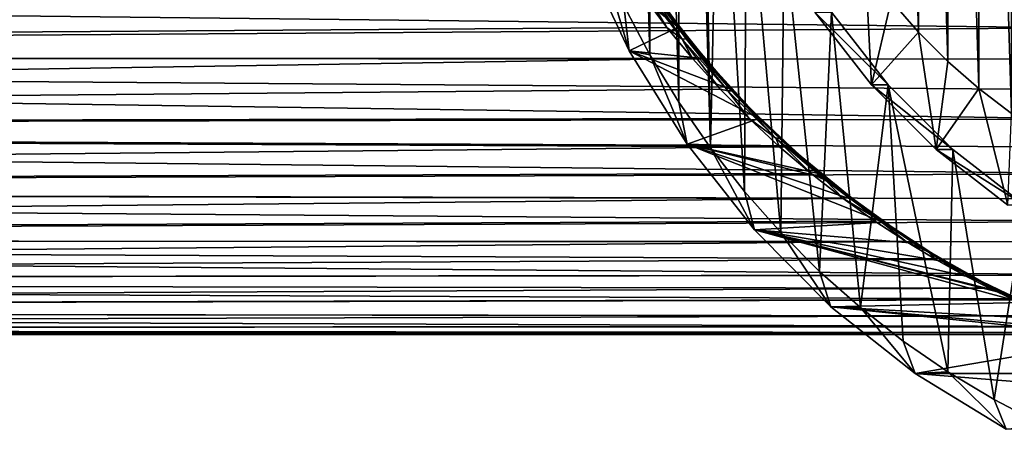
# Model space of a CAD drawing. Header units: metres. Extents: x -28 to 239, y -27 to 27.
# Tile 54 of 60: x 179.95 to 199.92, y -17.43 to -9.12. Entities that reach past the tile are written whole.
import ezdxf

# ---------------------------------------------------------------- set-up
doc = ezdxf.new("R2010")
doc.units = ezdxf.units.M
doc.layers.add('solid_10151053_XXX', color=7, linetype='CONTINUOUS')

msp = doc.modelspace()

# ---------------------------------------------------------------- linework, layer by layer
at = {"layer": 'solid_10151053_XXX'}
for points in [[(200.06926, -11.016951, 224.577454), (200.06926, 11.016951, 224.577454), (199.407028, 10.511949, 224.336426)], [(193.319168, 10.793294, 218.928085), (192.733505, 9.829371, 218.71492), (193.319168, -10.793291, 218.928085)], [(193.319168, 10.793294, 218.928085), (193.319168, -10.793291, 218.928085), (193.958603, -11.71806, 219.160828)], [(193.682404, 0, 219.060287), (193.319168, 10.793294, 218.928085), (193.958603, -11.71806, 219.160828)], [(199.407028, -10.511949, 224.336426), (199.407028, 10.511949, 224.336426), (198.777206, 9.961893, 224.107178)], [(199.407028, -10.511949, 224.336426), (200.06926, -11.016951, 224.577454), (199.407028, 10.511949, 224.336426)], [(192.733505, 9.829371, 218.71492), (192.203949, 8.830168, 218.522171), (192.733505, -9.82937, 218.71492)], [(192.733505, 9.829371, 218.71492), (192.733505, -9.82937, 218.71492), (193.319168, -10.793291, 218.928085)], [(198.777206, -9.961893, 224.107178), (198.777206, 9.961893, 224.107178), (198.182495, 9.369133, 223.890717)], [(198.777206, -9.961893, 224.107178), (199.407028, -10.511949, 224.336426), (198.777206, 9.961893, 224.107178)], [(198.182495, -9.369133, 223.890717), (198.182495, 9.369133, 223.890717), (197.625565, 8.736343, 223.688019)], [(198.182495, -9.369133, 223.890717), (198.777206, -9.961893, 224.107178), (198.182495, 9.369133, 223.890717)], [(192.203949, 8.830168, 218.522171), (192.203934, -8.830165, 218.522171), (192.733505, -9.82937, 218.71492)], [(197.625565, -8.736343, 223.688019), (198.182495, -9.369133, 223.890717), (197.625565, 8.736343, 223.688019)], [(193.795395, -1.911332, 219.101425), (193.682404, 0, 219.060287), (193.958603, -11.71806, 219.160828)], [(194.132614, -3.792521, 219.224152), (193.795395, -1.911332, 219.101425), (193.958603, -11.71806, 219.160828)], [(194.132614, -3.792521, 219.224152), (193.958603, -11.71806, 219.160828), (194.648712, -12.59926, 219.412003)], [(194.688721, -5.613899, 219.426559), (194.132614, -3.792521, 219.224152), (194.648712, -12.59926, 219.412003)], [(194.688721, -5.613899, 219.426559), (194.648712, -12.59926, 219.412003), (195.388138, -13.435143, 219.681122)], [(195.454971, -7.346744, 219.705444), (194.688721, -5.613899, 219.426559), (195.388138, -13.435143, 219.681122)], [(195.454971, -7.346744, 219.705444), (195.388138, -13.435143, 219.681122), (196.173691, -14.222046, 219.967041)], [(196.41925, -8.963725, 220.056427), (195.454971, -7.346744, 219.705444), (196.173691, -14.222046, 219.967041)], [(193.304977, -9.270462, 214.526184), (192.314835, -9.75025, 218.030365), (191.358276, -7.723365, 217.682205)], [(191.731583, -7.797819, 218.35025), (191.358276, -7.723365, 217.682205), (192.314835, -9.75025, 218.030365)], [(192.992966, -8.850792, 214.739502), (193.304977, -9.270462, 214.526184), (191.358276, -7.723365, 217.682205)], [(191.731583, -7.797819, 218.35025), (192.314835, -9.75025, 218.030365), (192.203934, -8.830165, 218.522171)], [(196.077225, -8.963725, 220.996109), (197.224335, -10.439327, 221.41362), (197.108688, -8.06612, 223.499893)], [(197.224335, -10.439327, 221.41362), (197.625565, -8.736343, 223.688019), (197.108688, -8.06612, 223.499893)], [(105.984894, -8.305647, 182.976746), (106.376144, -9.88011, 181.901779), (192.594925, -8.627222, 214.277039)], [(114.545586, -9.88011, 159.456436), (114.936844, -8.305647, 158.38147), (201.576874, -9.285515, 190.635269)], [(114.936844, -8.305647, 158.38147), (201.406769, -8.640385, 190.086517), (201.576874, -9.285515, 190.635269)], [(192.620377, -8.362146, 214.556198), (192.537994, -8.37306, 214.455368), (193.389084, -9.51214, 213.909027)], [(192.537994, -8.37306, 214.455368), (192.594925, -8.627222, 214.277039), (193.077072, -9.272405, 213.966721)], [(193.389084, -9.51214, 213.909027), (192.537994, -8.37306, 214.455368), (193.077072, -9.272405, 213.966721)], [(193.468842, -9.504193, 214.012222), (192.620377, -8.362146, 214.556198), (193.389084, -9.51214, 213.909027)], [(193.024338, -8.86209, 214.453125), (192.620377, -8.362146, 214.556198), (193.468842, -9.504193, 214.012222)], [(193.44249, -9.408053, 214.325714), (192.992966, -8.850792, 214.739502), (192.62204, -8.264907, 214.852478)], [(193.44249, -9.408053, 214.325714), (192.62204, -8.264907, 214.852478), (193.024338, -8.86209, 214.453125)], [(106.376144, -9.88011, 181.901779), (193.077072, -9.272405, 213.966721), (192.594925, -8.627222, 214.277039)], [(197.224335, -10.439327, 221.41362), (198.182495, -9.369133, 223.890717), (197.625565, -8.736343, 223.688019)], [(192.203934, -8.830165, 218.522171), (192.314835, -9.75025, 218.030365), (192.733505, -9.82937, 218.71492)], [(193.44249, -9.408053, 214.325714), (193.304977, -9.270462, 214.526184), (192.992966, -8.850792, 214.739502)], [(193.891418, -9.959353, 213.888443), (193.024338, -8.86209, 214.453125), (193.468842, -9.504193, 214.012222)], [(193.44249, -9.408053, 214.325714), (193.024338, -8.86209, 214.453125), (193.891418, -9.959353, 213.888443)], [(196.077225, -8.963725, 220.996109), (196.41925, -8.963725, 220.056427), (197.56636, -10.439343, 220.473938)], [(196.077225, -8.963725, 220.996109), (197.56636, -10.439343, 220.473938), (197.224335, -10.439327, 221.41362)], [(196.41925, -8.963725, 220.056427), (196.173691, -14.222046, 219.967041), (197.001724, -14.956407, 220.268433)], [(197.56636, -10.439343, 220.473938), (196.41925, -8.963725, 220.056427), (197.001724, -14.956407, 220.268433)], [(106.376144, -9.88011, 181.901779), (193.597763, -9.905828, 213.625168), (193.077072, -9.272405, 213.966721)], [(114.545586, -9.88011, 159.456436), (201.576874, -9.285515, 190.635269), (201.756409, -9.918716, 191.232666)], [(193.304977, -9.270462, 214.526184), (193.814865, -9.904503, 214.172226), (192.314835, -9.75025, 218.030365)], [(193.389084, -9.51214, 213.909027), (193.077072, -9.272405, 213.966721), (193.597763, -9.905828, 213.625168)], [(193.44249, -9.408053, 214.325714), (193.814865, -9.904503, 214.172226), (193.304977, -9.270462, 214.526184)], [(197.224335, -10.439327, 221.41362), (198.53624, -11.750355, 221.891129), (198.182495, -9.369133, 223.890717)], [(198.53624, -11.750355, 221.891129), (198.777206, -9.961893, 224.107178), (198.182495, -9.369133, 223.890717)], [(193.468842, -9.504193, 214.012222), (193.389084, -9.51214, 213.909027), (194.310196, -10.560765, 213.296341)], [(193.389084, -9.51214, 213.909027), (193.597763, -9.905828, 213.625168), (194.155579, -10.52421, 213.251205)], [(194.310196, -10.560765, 213.296341), (193.389084, -9.51214, 213.909027), (194.155579, -10.52421, 213.251205)], [(194.334137, -10.46684, 213.732773), (193.814865, -9.904503, 214.172226), (193.44249, -9.408053, 214.325714)], [(194.334137, -10.46684, 213.732773), (193.44249, -9.408053, 214.325714), (193.891418, -9.959353, 213.888443)], [(194.38797, -10.557014, 213.40126), (193.468842, -9.504193, 214.012222), (194.310196, -10.560765, 213.296341)], [(193.891418, -9.959353, 213.888443), (193.468842, -9.504193, 214.012222), (194.38797, -10.557014, 213.40126)], [(194.940552, -11.124047, 213.364517), (193.48587, -11.644912, 218.456589), (192.314835, -9.75025, 218.030365)], [(192.733505, -9.82937, 218.71492), (192.314835, -9.75025, 218.030365), (193.48587, -11.644912, 218.456589)], [(194.36113, -10.523829, 213.78511), (194.940552, -11.124047, 213.364517), (192.314835, -9.75025, 218.030365)], [(193.814865, -9.904503, 214.172226), (194.36113, -10.523829, 213.78511), (192.314835, -9.75025, 218.030365)], [(106.376144, -9.88011, 181.901779), (106.831757, -11.298707, 180.650009), (193.597763, -9.905828, 213.625168)], [(106.831757, -11.298707, 180.650009), (194.155579, -10.52421, 213.251205), (193.597763, -9.905828, 213.625168)], [(114.089973, -11.298707, 160.708206), (114.545586, -9.88011, 159.456436), (202.134689, -11.134204, 192.570313)], [(114.545586, -9.88011, 159.456436), (201.943466, -10.536714, 191.878647), (202.134689, -11.134204, 192.570313)], [(114.545586, -9.88011, 159.456436), (201.756409, -9.918716, 191.232666), (201.943466, -10.536714, 191.878647)], [(192.733505, -9.82937, 218.71492), (193.48587, -11.644912, 218.456589), (193.319168, -10.793291, 218.928085)], [(194.334137, -10.46684, 213.732773), (194.36113, -10.523829, 213.78511), (193.814865, -9.904503, 214.172226)], [(194.821671, -10.969573, 213.258499), (193.891418, -9.959353, 213.888443), (194.38797, -10.557014, 213.40126)], [(194.334137, -10.46684, 213.732773), (193.891418, -9.959353, 213.888443), (194.821671, -10.969573, 213.258499)], [(198.53624, -11.750355, 221.891129), (199.407028, -10.511949, 224.336426), (198.777206, -9.961893, 224.107178)], [(106.831757, -11.298707, 180.650009), (194.746201, -11.122339, 212.844833), (194.155579, -10.52421, 213.251205)], [(194.310196, -10.560765, 213.296341), (194.155579, -10.52421, 213.251205), (194.746201, -11.122339, 212.844833)], [(194.38797, -10.557014, 213.40126), (194.310196, -10.560765, 213.296341), (195.285217, -11.517508, 212.618515)], [(195.285217, -11.517508, 212.618515), (194.310196, -10.560765, 213.296341), (194.746201, -11.122339, 212.844833)], [(195.282089, -11.439326, 213.074768), (194.36113, -10.523829, 213.78511), (194.334137, -10.46684, 213.732773)], [(195.282089, -11.439326, 213.074768), (194.334137, -10.46684, 213.732773), (194.821671, -10.969573, 213.258499)], [(195.282089, -11.439326, 213.074768), (194.940552, -11.124047, 213.364517), (194.36113, -10.523829, 213.78511)], [(195.361816, -11.519014, 212.724365), (194.38797, -10.557014, 213.40126), (195.285217, -11.517508, 212.618515)], [(194.821671, -10.969573, 213.258499), (194.38797, -10.557014, 213.40126), (195.361816, -11.519014, 212.724365)], [(197.56636, -10.439343, 220.473938), (197.001724, -14.956407, 220.268433), (197.870712, -15.636828, 220.584717)], [(197.224335, -10.439327, 221.41362), (197.56636, -10.439343, 220.473938), (198.878235, -11.750327, 220.951416)], [(197.224335, -10.439327, 221.41362), (198.878235, -11.750327, 220.951416), (198.53624, -11.750355, 221.891129)], [(197.56636, -10.439343, 220.473938), (197.870712, -15.636828, 220.584717), (198.776642, -16.260105, 220.914444)], [(198.878235, -11.750327, 220.951416), (197.56636, -10.439343, 220.473938), (198.776642, -16.260105, 220.914444)], [(198.53624, -11.750355, 221.891129), (199.992096, -12.875978, 222.421005), (199.407028, -10.511949, 224.336426)], [(199.992096, -12.875978, 222.421005), (200.06926, -11.016951, 224.577454), (199.407028, -10.511949, 224.336426)], [(193.319168, -10.793291, 218.928085), (193.48587, -11.644912, 218.456589), (193.958603, -11.71806, 219.160828)], [(195.800201, -11.891577, 212.562958), (194.821671, -10.969573, 213.258499), (195.361816, -11.519014, 212.724365)], [(195.282089, -11.439326, 213.074768), (194.821671, -10.969573, 213.258499), (195.800201, -11.891577, 212.562958)], [(106.831757, -11.298707, 180.650009), (195.364395, -11.695274, 212.406326), (194.746201, -11.122339, 212.844833)], [(114.089973, -11.298707, 160.708206), (202.134689, -11.134204, 192.570313), (202.326157, -11.706026, 193.303635)], [(194.940552, -11.124047, 213.364517), (195.548019, -11.699815, 212.910797), (193.48587, -11.644912, 218.456589)], [(195.285217, -11.517508, 212.618515), (194.746201, -11.122339, 212.844833), (195.364395, -11.695274, 212.406326)], [(195.282089, -11.439326, 213.074768), (195.548019, -11.699815, 212.910797), (194.940552, -11.124047, 213.364517)], [(106.831757, -11.298707, 180.650009), (107.344963, -12.54004, 179.239975), (195.364395, -11.695274, 212.406326)], [(113.576767, -12.54004, 162.11824), (114.089973, -11.298707, 160.708206), (202.513306, -12.246797, 194.072876)], [(114.089973, -11.298707, 160.708206), (202.326157, -11.706026, 193.303635), (202.513306, -12.246797, 194.072876)], [(195.282089, -11.439326, 213.074768), (196.272278, -12.324733, 212.350235), (195.548019, -11.699815, 212.910797)], [(195.282089, -11.439326, 213.074768), (195.800201, -11.891577, 212.562958), (196.272278, -12.324733, 212.350235)], [(195.285217, -11.517508, 212.618515), (195.364395, -11.695274, 212.406326), (196.002533, -12.237205, 211.937454)], [(196.298599, -12.381787, 211.874481), (195.285217, -11.517508, 212.618515), (196.002533, -12.237205, 211.937454)], [(195.361816, -11.519014, 212.724365), (195.285217, -11.517508, 212.618515), (196.298599, -12.381787, 211.874481)], [(196.375046, -12.389445, 211.980179), (195.361816, -11.519014, 212.724365), (196.298599, -12.381787, 211.874481)], [(195.800201, -11.891577, 212.562958), (195.361816, -11.519014, 212.724365), (196.375046, -12.389445, 211.980179)], [(107.344963, -12.54004, 179.239975), (196.002533, -12.237205, 211.937454), (195.364395, -11.695274, 212.406326)], [(197.457428, -13.224025, 211.375702), (194.85524, -13.381594, 218.955002), (193.48587, -11.644912, 218.456589)], [(193.958603, -11.71806, 219.160828), (193.48587, -11.644912, 218.456589), (194.85524, -13.381594, 218.955002)], [(196.816895, -12.755671, 211.912186), (197.457428, -13.224025, 211.375702), (193.48587, -11.644912, 218.456589)], [(196.272278, -12.324733, 212.350235), (196.816895, -12.755671, 211.912186), (193.48587, -11.644912, 218.456589)], [(196.176758, -12.24581, 212.425476), (196.272278, -12.324733, 212.350235), (193.48587, -11.644912, 218.456589)], [(195.548019, -11.699815, 212.910797), (196.176758, -12.24581, 212.425476), (193.48587, -11.644912, 218.456589)], [(193.958603, -11.71806, 219.160828), (194.85524, -13.381594, 218.955002), (194.648712, -12.59926, 219.412003)], [(195.548019, -11.699815, 212.910797), (196.272278, -12.324733, 212.350235), (196.176758, -12.24581, 212.425476)], [(198.53624, -11.750355, 221.891129), (198.878235, -11.750327, 220.951416), (200.334152, -12.876, 221.481323)], [(198.53624, -11.750355, 221.891129), (200.334152, -12.876, 221.481323), (199.992096, -12.875978, 222.421005)], [(198.878235, -11.750327, 220.951416), (198.776642, -16.260105, 220.914444), (199.715485, -16.823589, 221.256149)], [(200.334152, -12.876, 221.481323), (198.878235, -11.750327, 220.951416), (199.715485, -16.823589, 221.256149)], [(196.812271, -12.724406, 211.799606), (196.272278, -12.324733, 212.350235), (195.800201, -11.891577, 212.562958)], [(196.812271, -12.724406, 211.799606), (195.800201, -11.891577, 212.562958), (196.375046, -12.389445, 211.980179)], [(107.344963, -12.54004, 179.239975), (196.650482, -12.741921, 211.441696), (196.002533, -12.237205, 211.937454)], [(113.576767, -12.54004, 162.11824), (202.513306, -12.246797, 194.072876), (202.690659, -12.750429, 194.868958)], [(196.298599, -12.381787, 211.874481), (196.002533, -12.237205, 211.937454), (196.650482, -12.741921, 211.441696)], [(196.812271, -12.724406, 211.799606), (196.816895, -12.755671, 211.912186), (196.272278, -12.324733, 212.350235)], [(197.334122, -13.152546, 211.06041), (196.298599, -12.381787, 211.874481), (196.650482, -12.741921, 211.441696)], [(196.375046, -12.389445, 211.980179), (196.298599, -12.381787, 211.874481), (197.334122, -13.152546, 211.06041)], [(107.344963, -12.54004, 179.239975), (107.906898, -13.582684, 177.696091), (196.650482, -12.741921, 211.441696)], [(113.014839, -13.582684, 163.66214), (113.576767, -12.54004, 162.11824), (202.852234, -13.211016, 195.67981)], [(113.576767, -12.54004, 162.11824), (202.690659, -12.750429, 194.868958), (202.852234, -13.211016, 195.67981)], [(197.411606, -13.167077, 211.164612), (196.375046, -12.389445, 211.980179), (197.334122, -13.152546, 211.06041)], [(196.812271, -12.724406, 211.799606), (196.375046, -12.389445, 211.980179), (197.411606, -13.167077, 211.164612)], [(107.906898, -13.582684, 177.696091), (197.296249, -13.203726, 210.924225), (196.650482, -12.741921, 211.441696)], [(194.648712, -12.59926, 219.412003), (194.85524, -13.381594, 218.955002), (195.388138, -13.435143, 219.681122)], [(197.334122, -13.152546, 211.06041), (196.650482, -12.741921, 211.441696), (197.296249, -13.203726, 210.924225)], [(196.812271, -12.724406, 211.799606), (197.457428, -13.224025, 211.375702), (196.816895, -12.755671, 211.912186)], [(197.84227, -13.466467, 210.963135), (197.457428, -13.224025, 211.375702), (196.812271, -12.724406, 211.799606)], [(197.84227, -13.466467, 210.963135), (196.812271, -12.724406, 211.799606), (197.411606, -13.167077, 211.164612)], [(200.334152, -12.876, 221.481323), (199.715485, -16.823589, 221.256149), (200.685562, -17.32621, 221.609238)], [(197.334122, -13.152546, 211.06041), (197.296249, -13.203726, 210.924225), (197.92746, -13.618445, 210.391266)], [(198.374039, -13.827718, 210.169769), (197.334122, -13.152546, 211.06041), (197.92746, -13.618445, 210.391266)], [(197.411606, -13.167077, 211.164612), (197.334122, -13.152546, 211.06041), (198.374039, -13.827718, 210.169769)], [(198.453979, -13.849643, 210.270752), (197.411606, -13.167077, 211.164612), (198.374039, -13.827718, 210.169769)], [(197.84227, -13.466467, 210.963135), (197.411606, -13.167077, 211.164612), (198.453979, -13.849643, 210.270752)], [(107.906898, -13.582684, 177.696091), (197.92746, -13.618445, 210.391266), (197.296249, -13.203726, 210.924225)], [(113.014839, -13.582684, 163.66214), (202.852234, -13.211016, 195.67981), (202.992615, -13.624336, 196.492523)], [(197.457428, -13.224025, 211.375702), (198.086716, -13.646738, 210.821945), (194.85524, -13.381594, 218.955002)], [(200.289291, -14.856735, 208.567169), (196.405609, -14.938134, 219.519287), (194.85524, -13.381594, 218.955002)], [(195.388138, -13.435143, 219.681122), (194.85524, -13.381594, 218.955002), (196.405609, -14.938134, 219.519287)], [(199.88298, -14.664678, 209.032959), (200.289291, -14.856735, 208.567169), (194.85524, -13.381594, 218.955002)], [(199.798599, -14.622999, 209.126236), (199.88298, -14.664678, 209.032959), (194.85524, -13.381594, 218.955002)], [(199.26535, -14.345469, 209.690994), (199.798599, -14.622999, 209.126236), (194.85524, -13.381594, 218.955002)], [(198.69278, -14.020778, 210.257828), (199.26535, -14.345469, 209.690994), (194.85524, -13.381594, 218.955002)], [(198.086716, -13.646738, 210.821945), (198.69278, -14.020778, 210.257828), (194.85524, -13.381594, 218.955002)], [(197.84227, -13.466467, 210.963135), (198.086716, -13.646738, 210.821945), (197.457428, -13.224025, 211.375702)], [(195.388138, -13.435143, 219.681122), (196.405609, -14.938134, 219.519287), (196.173691, -14.222046, 219.967041)], [(198.872391, -14.114718, 210.04541), (198.086716, -13.646738, 210.821945), (197.84227, -13.466467, 210.963135)], [(198.872391, -14.114718, 210.04541), (197.84227, -13.466467, 210.963135), (198.453979, -13.849643, 210.270752)], [(107.906898, -13.582684, 177.696091), (108.509232, -14.411425, 176.041199), (197.92746, -13.618445, 210.391266)], [(108.509232, -14.411425, 176.041199), (198.530777, -13.983088, 209.850662), (197.92746, -13.618445, 210.391266)], [(112.412506, -14.411425, 165.317017), (113.014839, -13.582684, 163.66214), (203.192139, -14.302423, 198.072952)], [(113.014839, -13.582684, 163.66214), (203.106873, -13.988264, 197.294281), (203.192139, -14.302423, 198.072952)], [(113.014839, -13.582684, 163.66214), (202.992615, -13.624336, 196.492523), (203.106873, -13.988264, 197.294281)], [(198.374039, -13.827718, 210.169769), (197.92746, -13.618445, 210.391266), (198.530777, -13.983088, 209.850662)], [(198.872391, -14.114718, 210.04541), (198.69278, -14.020778, 210.257828), (198.086716, -13.646738, 210.821945)], [(198.374039, -13.827718, 210.169769), (198.530777, -13.983088, 209.850662), (199.097427, -14.298095, 209.308762)], [(199.397095, -14.403184, 209.192932), (198.374039, -13.827718, 210.169769), (199.097427, -14.298095, 209.308762)], [(198.453979, -13.849643, 210.270752), (198.374039, -13.827718, 210.169769), (199.397095, -14.403184, 209.192932)], [(199.48114, -14.432752, 209.288498), (198.453979, -13.849643, 210.270752), (199.397095, -14.403184, 209.192932)], [(198.872391, -14.114718, 210.04541), (198.453979, -13.849643, 210.270752), (199.48114, -14.432752, 209.288498)], [(108.509232, -14.411425, 176.041199), (199.097427, -14.298095, 209.308762), (198.530777, -13.983088, 209.850662)], [(198.872391, -14.114718, 210.04541), (199.26535, -14.345469, 209.690994), (198.69278, -14.020778, 210.257828)], [(198.872391, -14.114718, 210.04541), (199.88298, -14.664678, 209.032959), (199.798599, -14.622999, 209.126236)], [(198.872391, -14.114718, 210.04541), (199.48114, -14.432752, 209.288498), (199.88298, -14.664678, 209.032959)], [(198.872391, -14.114718, 210.04541), (199.798599, -14.622999, 209.126236), (199.26535, -14.345469, 209.690994)], [(108.509232, -14.411425, 176.041199), (199.621887, -14.565971, 208.770447), (199.097427, -14.298095, 209.308762)], [(112.412506, -14.411425, 165.317017), (203.192139, -14.302423, 198.072952), (203.272919, -14.793289, 199.536041)], [(196.173691, -14.222046, 219.967041), (196.405609, -14.938134, 219.519287), (197.001724, -14.956407, 220.268433)], [(199.397095, -14.403184, 209.192932), (199.097427, -14.298095, 209.308762), (199.621887, -14.565971, 208.770447)], [(108.509232, -14.411425, 176.041199), (109.142632, -15.013147, 174.300934), (199.621887, -14.565971, 208.770447)], [(109.142632, -15.013147, 174.300934), (200.101654, -14.790514, 208.239014), (199.621887, -14.565971, 208.770447)], [(111.779106, -15.013147, 167.057281), (112.412506, -14.411425, 165.317017), (203.272919, -14.793289, 199.536041)], [(199.397095, -14.403184, 209.192932), (199.621887, -14.565971, 208.770447), (200.101654, -14.790514, 208.239014)], [(200.376266, -14.871794, 208.118164), (199.397095, -14.403184, 209.192932), (200.101654, -14.790514, 208.239014)], [(199.48114, -14.432752, 209.288498), (199.397095, -14.403184, 209.192932), (200.376266, -14.871794, 208.118164)], [(200.466171, -14.908824, 208.205429), (199.88298, -14.664678, 209.032959), (199.48114, -14.432752, 209.288498)], [(200.466171, -14.908824, 208.205429), (199.48114, -14.432752, 209.288498), (200.376266, -14.871794, 208.118164)], [(200.466171, -14.908824, 208.205429), (200.289291, -14.856735, 208.567169), (199.88298, -14.664678, 209.032959)], [(109.142632, -15.013147, 174.300934), (200.928665, -15.127323, 207.201981), (200.101654, -14.790514, 208.239014)], [(111.779106, -15.013147, 167.057281), (203.272919, -14.793289, 199.536041), (203.239166, -15.128922, 200.85997)], [(200.289291, -14.856735, 208.567169), (201.141159, -15.208856, 207.473068), (196.405609, -14.938134, 219.519287)], [(202.394379, -15.560545, 205.35054), (198.114929, -16.292276, 220.141418), (196.405609, -14.938134, 219.519287)], [(197.001724, -14.956407, 220.268433), (196.405609, -14.938134, 219.519287), (198.114929, -16.292276, 220.141418)], [(201.835144, -15.434995, 206.406311), (202.394379, -15.560545, 205.35054), (196.405609, -14.938134, 219.519287)], [(201.141159, -15.208856, 207.473068), (201.835144, -15.434995, 206.406311), (196.405609, -14.938134, 219.519287)], [(197.001724, -14.956407, 220.268433), (198.114929, -16.292276, 220.141418), (197.870712, -15.636828, 220.584717)], [(109.142632, -15.013147, 174.300934), (109.796333, -15.377738, 172.504913), (200.928665, -15.127323, 207.201981)], [(109.796333, -15.377738, 172.504913), (201.597794, -15.342989, 206.192078), (200.928665, -15.127323, 207.201981)], [(111.125404, -15.377738, 168.853302), (111.779106, -15.013147, 167.057281), (203.101715, -15.344177, 202.064606)], [(111.779106, -15.013147, 167.057281), (203.239166, -15.128922, 200.85997), (203.101715, -15.344177, 202.064606)], [(109.796333, -15.377738, 172.504913), (202.133316, -15.462409, 205.193237), (201.597794, -15.342989, 206.192078)], [(109.796333, -15.377738, 172.504913), (110.460869, -15.5, 170.679108), (202.133316, -15.462409, 205.193237)], [(110.460869, -15.5, 170.679108), (111.125404, -15.377738, 168.853302), (202.550751, -15.5, 204.197083)], [(111.125404, -15.377738, 168.853302), (203.101715, -15.344177, 202.064606), (202.869812, -15.462816, 203.171356)], [(111.125404, -15.377738, 168.853302), (202.869812, -15.462816, 203.171356), (202.550751, -15.5, 204.197083)], [(202.133316, -15.462409, 205.193237), (110.460869, -15.5, 170.679108), (202.550751, -15.5, 204.197083)], [(202.394379, -15.560545, 205.35054), (210.256592, -16.292278, 186.782471), (198.114929, -16.292276, 220.141418)], [(197.870712, -15.636828, 220.584717), (198.114929, -16.292276, 220.141418), (198.776642, -16.260105, 220.914444)], [(198.776642, -16.260105, 220.914444), (198.114929, -16.292276, 220.141418), (199.959869, -17.425793, 220.812927)], [(212.101532, -17.425795, 187.453979), (199.959869, -17.425793, 220.812927), (198.114929, -16.292276, 220.141418)], [(210.256592, -16.292278, 186.782471), (212.101532, -17.425795, 187.453979), (198.114929, -16.292276, 220.141418)], [(198.776642, -16.260105, 220.914444), (199.959869, -17.425793, 220.812927), (199.715485, -16.823589, 221.256149)], [(199.715485, -16.823589, 221.256149), (199.959869, -17.425793, 220.812927), (200.685562, -17.32621, 221.609238)]]:
    msp.add_3dface(points, dxfattribs=at)

doc.saveas('drawing.dxf')
